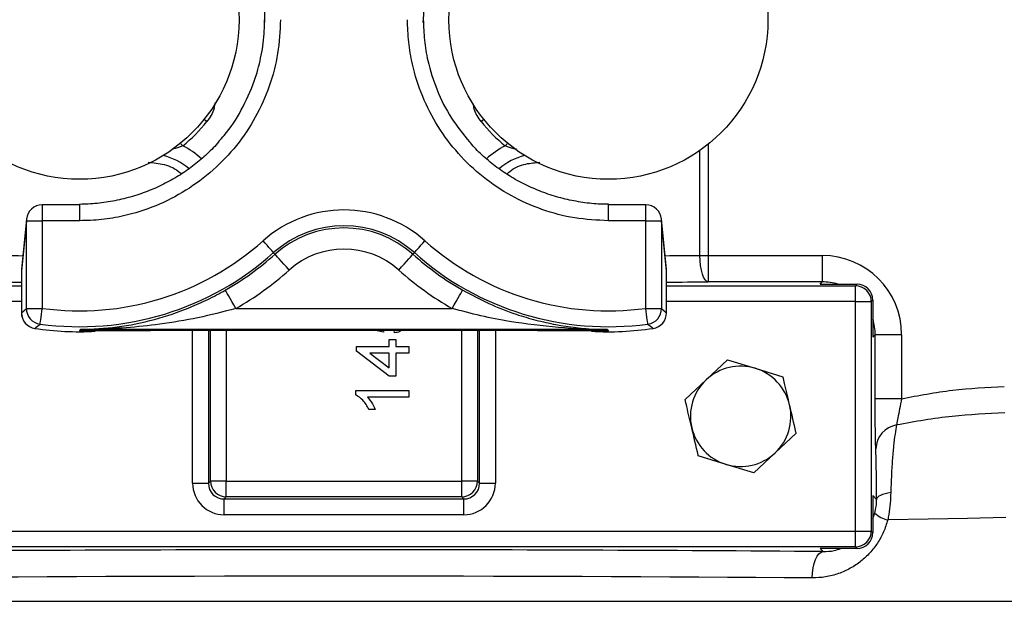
# Model space of a CAD drawing. Header units: millimetres. Extents: x 2267 to 4635, y 1105 to 5811.
# Tile 4 of 23: x 3164 to 3537, y 2435 to 2655. Entities that reach past the tile are written whole.
import ezdxf

# ---------------------------------------------------------------- set-up
doc = ezdxf.new("R2010")
doc.units = ezdxf.units.MM
doc.header["$LTSCALE"] = 2

msp = doc.modelspace()

# ---------------------------------------------------------------- linework, layer by layer
at = {"color": 8, "linetype": 'Continuous', "lineweight": 25}
for p, q in [((3424.57, 2607.48), (3424.57, 2565.4)), ((3421.46, 2565.4), (3421.46, 2605.14)), ((3172.76, 2584.54), (3172.76, 2578.54)), ((3186.86, 2584.54), (3186.86, 2578.54)), ((3386.86, 2578.54), (3386.86, 2584.54)), ((3400.97, 2578.54), (3400.97, 2584.54)), ((3166.79, 2579.13), (3166.76, 2578.54)), ((3406.97, 2578.54), (3406.94, 2579.13)), ((3164.9, 2560.09), (3164.87, 2559.49)), ((3408.85, 2559.49), (3408.82, 2560.09)), ((3093.46, 2553.93), (3164.87, 2553.93)), ((3408.85, 2553.93), (3480.27, 2553.93)), ((3164.87, 2547.93), (3093.46, 2547.93)), ((3480.27, 2547.93), (3408.85, 2547.93)), ((3229.61, 2479.24), (3229.61, 2537.1)), ((3235.59, 2537.1), (3235.59, 2479.24)), ((3236.38, 2480.03), (3236.38, 2537.1)), ((3242.36, 2537.1), (3242.36, 2480.03)), ((3331.36, 2480.03), (3331.36, 2537.1)), ((3337.34, 2537.1), (3337.34, 2480.03)), ((3338.13, 2479.24), (3338.13, 2537.1)), ((3344.11, 2537.1), (3344.11, 2479.24)), ((2854.86, 2434.53), (3718.86, 2434.53))]:
    msp.add_line(p, q, dxfattribs=at)
at = {"color": 7, "linetype": 'Continuous', "lineweight": 25}
for p, q in [((3186.86, 2584.54), (3172.76, 2584.54)), ((3400.97, 2584.54), (3386.86, 2584.54)), ((3166.76, 2578.54), (3164.87, 2559.49)), ((3166.79, 2579.13), (3164.9, 2560.09)), ((3166.76, 2545.38), (3166.76, 2578.54)), ((3166.76, 2578.54), (3172.76, 2578.54)), ((3172.76, 2578.54), (3172.76, 2545.38)), ((3186.86, 2578.54), (3172.76, 2578.54)), ((3400.97, 2578.54), (3386.86, 2578.54)), ((3400.97, 2545.38), (3400.97, 2578.54)), ((3400.97, 2578.54), (3406.97, 2578.54)), ((3408.82, 2560.09), (3406.94, 2579.13)), ((3406.97, 2578.54), (3406.97, 2545.38)), ((3408.85, 2559.49), (3406.97, 2578.54)), ((3260.26, 2566.46), (3260.8, 2565.86)), ((3313.46, 2566.46), (3312.92, 2565.86)), ((3421.46, 2565.4), (3424.57, 2565.4)), ((3424.57, 2565.4), (3467.74, 2565.4)), ((3424.57, 2565.4), (3424.57, 2555.4)), ((3467.74, 2565.4), (3467.74, 2555.4)), ((3164.87, 2559.49), (3164.87, 2543.75)), ((3408.85, 2543.75), (3408.85, 2559.49)), ((3467.74, 2555.4), (3424.57, 2555.4)), ((3466.87, 2554.53), (3467.74, 2555.4)), ((3466.87, 2554.53), (3480.86, 2554.53)), ((3480.27, 2553.93), (3480.86, 2554.53)), ((3480.27, 2547.93), (3480.27, 2553.93)), ((3480.27, 2461.12), (3480.27, 2547.93)), ((3480.27, 2547.93), (3486.27, 2547.93)), ((3486.86, 2548.53), (3486.27, 2547.93)), ((3486.27, 2547.93), (3486.27, 2461.12)), ((3486.86, 2548.53), (3486.86, 2534.53)), ((3164.87, 2543.75), (3166.76, 2545.38)), ((3166.76, 2545.38), (3172.76, 2545.38)), ((3245.96, 2545.34), (3327.77, 2545.34)), ((3400.97, 2545.38), (3406.97, 2545.38)), ((3406.97, 2545.38), (3408.85, 2543.75)), ((3187.28, 2537.35), (3187.29, 2537.35)), ((3386.37, 2537.34), (3187.35, 2537.34)), ((3228.7, 2537.1), (3345.03, 2537.1)), ((3301.83, 2536.39), (3298.31, 2537.1)), ((3301.9, 2537.1), (3301.83, 2536.39)), ((3305.94, 2536.14), (3305.84, 2537.1)), ((3386.44, 2537.35), (3386.45, 2537.35)), ((3303.89, 2531.01), (3303.89, 2533.57)), ((3303.89, 2533.57), (3306.45, 2533.57)), ((3306.45, 2533.57), (3306.45, 2531.01)), ((3487.74, 2535.41), (3486.86, 2534.53)), ((3487.74, 2511.18), (3487.74, 2535.41)), ((3497.74, 2535.41), (3487.74, 2535.41)), ((3497.74, 2535.41), (3497.74, 2511.18)), ((3291.58, 2531.01), (3303.89, 2531.01)), ((3291.58, 2529.21), (3291.58, 2531.01)), ((3303.89, 2519.73), (3291.58, 2529.21)), ((3303.89, 2528.45), (3296.68, 2528.45)), ((3296.68, 2528.45), (3303.89, 2522.89)), ((3303.89, 2522.89), (3303.89, 2528.45)), ((3306.45, 2531.01), (3311.32, 2531.01)), ((3306.45, 2528.45), (3306.45, 2519.73)), ((3311.32, 2528.45), (3306.45, 2528.45)), ((3311.32, 2531.01), (3311.32, 2528.45)), ((3431.87, 2525.89), (3423.87, 2518.39)), ((3431.87, 2525.89), (3442.37, 2522.71)), ((3442.37, 2522.71), (3452.87, 2519.53)), ((3306.45, 2519.73), (3303.89, 2519.73)), ((3423.87, 2518.39), (3415.87, 2510.89)), ((3291.32, 2512.69), (3291.32, 2514.34)), ((3291.32, 2514.34), (3311.32, 2514.34)), ((3311.32, 2514.34), (3311.32, 2511.78)), ((3311.32, 2511.78), (3295.74, 2511.78)), ((3497.74, 2511.18), (3487.74, 2511.18)), ((3298.69, 2507.16), (3296.32, 2507.16)), ((3449.86, 2490.67), (3457.86, 2498.17)), ((3431.35, 2486.35), (3420.85, 2489.53)), ((3441.85, 2483.16), (3449.86, 2490.67)), ((3441.85, 2483.16), (3431.35, 2486.35)), ((3235.59, 2479.24), (3236.38, 2480.03)), ((3242.36, 2480.03), (3236.38, 2480.03)), ((3242.36, 2480.03), (3331.36, 2480.03)), ((3242.36, 2474.05), (3242.36, 2480.03)), ((3337.34, 2480.03), (3331.36, 2480.03)), ((3331.36, 2474.05), (3331.36, 2480.03)), ((3337.34, 2480.03), (3338.13, 2479.24)), ((3229.61, 2479.24), (3235.59, 2479.24)), ((3338.13, 2479.24), (3344.11, 2479.24)), ((3242.36, 2474.05), (3241.57, 2473.26)), ((3241.57, 2473.26), (3332.16, 2473.26)), ((3241.57, 2467.28), (3241.57, 2473.26)), ((3331.36, 2474.05), (3242.36, 2474.05)), ((3332.16, 2473.26), (3331.36, 2474.05)), ((3332.16, 2467.28), (3332.16, 2473.26)), ((3486.86, 2474.53), (3488.27, 2473.11)), ((3486.86, 2474.53), (3486.86, 2460.53)), ((3332.16, 2467.28), (3241.57, 2467.28)), ((3486.86, 2465.91), (3487.61, 2467.94)), ((3093.46, 2461.12), (3480.27, 2461.12)), ((3480.27, 2455.12), (3480.27, 2461.12)), ((3480.27, 2461.12), (3486.27, 2461.12)), ((3486.27, 2461.12), (3486.86, 2460.53)), ((3480.27, 2455.12), (3093.46, 2455.12)), ((3480.86, 2454.53), (3466.87, 2454.53)), ((3468.04, 2453.36), (3466.87, 2454.53)), ((3480.86, 2454.53), (3480.27, 2455.12))]:
    msp.add_line(p, q, dxfattribs=at)
at = {"color": 8, "linetype": 'Continuous', "lineweight": 25, "flags": 128}
for points in [[(3235, 2616.05), (3234.13, 2616.74), (3233.96, 2616.88)], [(3339.76, 2616.88), (3339.59, 2616.74), (3338.73, 2616.05)], [(3225.91, 2606.86), (3225.21, 2607.71), (3225.07, 2607.88)], [(3348.65, 2607.88), (3348.51, 2607.71), (3347.81, 2606.86)], [(3537.12, 2466.2), (3522.63, 2465.93), (3507.75, 2465.64), (3492.5, 2465.35)]]:
    msp.add_lwpolyline(points, dxfattribs=at)
at = {"color": 7, "linetype": 'Continuous', "lineweight": 25, "flags": 128}
for points in [[(3260.26, 2566.46), (3260.18, 2566.56), (3259.94, 2566.83), (3259.57, 2567.24), (3259.07, 2567.8), (3258.47, 2568.47), (3257.78, 2569.24), (3257.04, 2570.07), (3256.26, 2570.93)], [(3313.46, 2566.46), (3313.55, 2566.56), (3313.78, 2566.83), (3314.16, 2567.24), (3314.66, 2567.8), (3315.26, 2568.47), (3315.95, 2569.24), (3316.69, 2570.07), (3317.46, 2570.93)], [(3266.13, 2559.9), (3265.11, 2561.05), (3264.12, 2562.16), (3263.2, 2563.18), (3262.4, 2564.08), (3261.73, 2564.82), (3261.23, 2565.38), (3260.92, 2565.73), (3260.8, 2565.86)], [(3307.59, 2559.9), (3308.62, 2561.05), (3309.61, 2562.16), (3310.52, 2563.18), (3311.33, 2564.08), (3311.99, 2564.82), (3312.49, 2565.38), (3312.8, 2565.73), (3312.92, 2565.86)], [(3424.57, 2555.4), (3423.97, 2555.62), (3423.39, 2556.21), (3422.86, 2557.15), (3422.39, 2558.39), (3422, 2559.9), (3421.71, 2561.61), (3421.53, 2563.47), (3421.46, 2565.4)], [(3245.96, 2545.34), (3245.19, 2546.68), (3244.45, 2547.97), (3243.77, 2549.16), (3243.17, 2550.21), (3242.67, 2551.07), (3242.3, 2551.72), (3242.07, 2552.13), (3241.98, 2552.28)], [(3327.77, 2545.34), (3328.54, 2546.68), (3329.27, 2547.97), (3329.96, 2549.16), (3330.56, 2550.21), (3331.05, 2551.07), (3331.42, 2551.72), (3331.66, 2552.13), (3331.74, 2552.28)], [(3171.95, 2539.44), (3171.96, 2539.57), (3172.01, 2539.92), (3172.09, 2540.48), (3172.19, 2541.22), (3172.31, 2542.11), (3172.45, 2543.13), (3172.6, 2544.24), (3172.76, 2545.38)], [(3401.78, 2539.44), (3401.76, 2539.57), (3401.71, 2539.92), (3401.64, 2540.48), (3401.54, 2541.22), (3401.41, 2542.11), (3401.27, 2543.13), (3401.12, 2544.24), (3400.97, 2545.38)], [(3186.86, 2536.96), (3186.93, 2537.03), (3186.93, 2537.04), (3186.95, 2537.06), (3187.03, 2537.15), (3187.03, 2537.16), (3187.05, 2537.17), (3187.1, 2537.23), (3187.2, 2537.35)], [(3187.29, 2537.35), (3186.98, 2537.07), (3186.93, 2537.02), (3186.86, 2536.96)], [(3187.35, 2537.34), (3186.98, 2537.05), (3186.86, 2536.96)], [(3386.86, 2536.96), (3386.74, 2537.05), (3386.37, 2537.34)], [(3386.53, 2537.35), (3386.69, 2537.15), (3386.8, 2537.03), (3386.86, 2536.96)], [(3493.62, 2475.7), (3492.48, 2475.49), (3491.45, 2475.23), (3490.53, 2474.94), (3489.76, 2474.62), (3489.13, 2474.27), (3488.67, 2473.89), (3488.39, 2473.51), (3488.27, 2473.11)], [(3463.94, 2443.36), (3464.03, 2445.29), (3464.27, 2447.15), (3464.65, 2448.87), (3465.16, 2450.38), (3465.78, 2451.62), (3466.48, 2452.55), (3467.24, 2453.14), (3468.04, 2453.36)]]:
    msp.add_lwpolyline(points, dxfattribs=at)
at = {"color": 7, "linetype": 'Continuous', "lineweight": 25}
for centre in [(3186.86, 2654.53), (3386.86, 2654.53)]:
    msp.add_circle(centre, 60.3, dxfattribs=at)
for centre, radius, start, end in [((3186.86, 2654.53), 61.62, 309.3234, 321.3615), ((3386.86, 2654.53), 61.62, 218.6385, 230.6766), ((3172.76, 2578.54), 6, 90, 174.3466), ((3400.97, 2578.54), 6, 5.6534, 90), ((3286.86, 2536.73), 45.9, 48.1897, 131.8103), ((3286.86, 2536.73), 39.9, 48.1897, 131.8103), ((3286.86, 2536.73), 39.09, 48.1897, 131.8103), ((3186.86, 2648.53), 104.1, 262.2137, 311.8103), ((3386.86, 2648.53), 104.1, 228.1897, 277.7863), ((3186.86, 2648.53), 110.1, 262.2137, 311.8103), ((3186.86, 2648.53), 110.91, 299.7993, 311.8103), ((3286.86, 2536.73), 31.09, 48.1897, 131.8103), ((3386.86, 2648.53), 110.91, 228.1897, 240.2007), ((3386.86, 2648.53), 110.1, 228.1897, 277.7863), ((3170.87, 2559.49), 6, 174.3466, 180), ((3186.86, 2648.53), 118.91, 299.7993, 311.8103), ((3386.86, 2648.53), 118.91, 228.1897, 240.2007), ((3402.85, 2559.49), 6, 0, 5.6534), ((3480.27, 2547.93), 6, 0.0225, 89.9775), ((3170.87, 2543.75), 6, 180, 261.3235), ((3170.88, 2543.75), 6, 180.0167, 261.307), ((3172.76, 2545.39), 6, 180.0166, 262.1972), ((3400.96, 2545.39), 6, 277.8028, 359.9834), ((3402.85, 2543.75), 6, 278.6765, 0), ((3402.85, 2543.75), 6, 278.693, 359.9833), ((2959.97, 2796.39), 333.1, 309.0828, 309.5223), ((3615.27, 2798.23), 335.48, 230.4792, 230.9157), ((3186.86, 2648.53), 111.99, 261.3235, 273.0299), ((3386.86, 2648.53), 111.99, 266.7067, 278.6765), ((3603.85, 2775.5), 322.47, 227.6061, 227.7085), ((3436.86, 2504.53), 19, 73.1437, 133.1437), ((3436.86, 2504.53), 19, 13.1437, 73.1437), ((3436.86, 2504.53), 19, 133.1437, 193.1437), ((3436.86, 2504.53), 19, 313.1437, 13.1437), ((3436.86, 2504.53), 19, 193.1437, 253.1437), ((3497.47, 2491.89), 9.52, 99.8886, 177.788), ((3436.86, 2504.53), 19, 253.1437, 313.1437), ((3242.41, 2480.08), 6.03, 180.5047, 269.4954), ((3331.31, 2480.08), 6.03, 270.5046, 359.4953), ((3494.17, 2474.44), 9.24, 224.7617, 259.6283), ((3480.27, 2461.13), 6, 270.0225, 359.9775)]:
    msp.add_arc(centre, radius, start, end, dxfattribs=at)
at = {"color": 8, "linetype": 'Continuous', "lineweight": 25}
for centre, radius, start, end in [((3212.86, 2580.4), 29.5, 47.0903, 63.7432), ((3360.86, 2580.4), 29.5, 116.2568, 133.0317), ((3212.86, 2580.4), 23.52, 49.5064, 76.0023), ((3360.86, 2580.4), 23.52, 103.9977, 130.8039)]:
    msp.add_arc(centre, radius, start, end, dxfattribs=at)
for centre, major_axis, ratio, start_param, end_param in [((3286.86, 2572.73), (432, 0), 0.017859, 4.395554, 4.427436), ((3286.86, 2572.73), (432, 0), 0.017859, 4.997342, 5.029224), ((3286.86, 2562.74), (442, 0), 0.017455, 4.395554, 4.432768), ((3286.86, 2562.74), (442, 0), 0.017455, 4.99201, 5.029224), ((3467.73, 2535.4), (14.15, 14.15), 0.999391, 0.488109, 0.785246), ((3467.73, 2535.4), (14.15, 14.15), 0.999391, 5.497939, 5.795076)]:
    msp.add_ellipse(centre, major_axis=major_axis, ratio=ratio, start_param=start_param, end_param=end_param, dxfattribs=at)
at = {"color": 7, "linetype": 'Continuous', "lineweight": 25}
for centre, major_axis, ratio, start_param, end_param in [((3467.73, 2535.4), (-21.22, -21.22), 0.999695, 2.356347, 3.926839), ((3480.86, 2548.53), (4.24, 4.24), 0.999695, 5.497939, 7.068431), ((3241.66, 2479.33), (8.55, 8.55), 0.992433, 2.359993, 3.923193), ((3241.66, 2479.33), (4.34, 4.34), 0.977691, 2.359993, 3.923193), ((3332.06, 2479.33), (4.34, -4.34), 0.977691, 5.501585, 7.064785), ((3332.06, 2479.33), (-8.55, 8.55), 0.992433, 2.359993, 3.923193), ((3480.86, 2460.53), (4.24, -4.24), 0.999695, 5.497939, 7.068431), ((3286.86, 2446.32), (442, 0), 0.017455, 1.14846, 1.993133), ((3286.86, 2436.32), (432, 0), 0.017859, 1.14846, 1.993133)]:
    msp.add_ellipse(centre, major_axis=major_axis, ratio=ratio, start_param=start_param, end_param=end_param, dxfattribs=at)
for points, knots in [([(3239.33, 2699.99), (3241.73, 2697.01), (3246.57, 2691), (3251.85, 2680.48), (3255.48, 2669.12), (3256.76, 2659.96), (3256.84, 2654.76), (3256.86, 2653.59)], [0, 0, 0, 0, 0.226066, 0.455854, 0.69227, 0.930297, 1, 1, 1, 1]), ([(3316.86, 2653.59), (3317.05, 2657.47), (3317.43, 2665.36), (3320.46, 2676.84), (3325.38, 2687.66), (3330.07, 2695.3), (3333.54, 2698.87), (3334.21, 2699.56)], [0, 0, 0, 0, 0.232109, 0.470913, 0.703057, 0.94192, 1, 1, 1, 1]), ([(3262.86, 2654.63), (3262.65, 2650.35), (3262.22, 2641.78), (3258.89, 2629.29), (3253.63, 2617.54), (3246.46, 2606.82), (3237.57, 2597.49), (3227.27, 2589.75), (3215.81, 2583.89), (3204.95, 2580.48), (3195.22, 2578.81), (3189.65, 2578.63), (3186.86, 2578.54)], [0, 0, 0, 0, 0.1075522, 0.2151052, 0.3226596, 0.4302149, 0.5376987, 0.6451807, 0.7525387, 0.8598957, 0.9299478, 1, 1, 1, 1]), ([(3239.54, 2608.69), (3240.21, 2609.38), (3243.59, 2612.84), (3248.27, 2620.46), (3252.86, 2630.37), (3255.54, 2640.13), (3256.71, 2647.96), (3256.82, 2652.83), (3256.86, 2654.63)], [0, 0, 0, 0, 0.057244, 0.289521, 0.528531, 0.708835, 0.892209, 1, 1, 1, 1]), ([(3386.86, 2578.54), (3382.59, 2578.75), (3374.06, 2579.18), (3361.61, 2582.5), (3349.89, 2587.74), (3339.2, 2594.89), (3329.89, 2603.75), (3322.15, 2614.03), (3316.28, 2625.48), (3312.84, 2636.37), (3311.14, 2646.16), (3310.95, 2651.81), (3310.86, 2654.63)], [0, 0, 0, 0, 0.107204, 0.214408, 0.32161, 0.428812, 0.536081, 0.643351, 0.750744, 0.858137, 0.929068, 1, 1, 1, 1]), ([(3316.86, 2654.63), (3316.95, 2652.05), (3317.11, 2646.85), (3318.66, 2637.87), (3321.82, 2627.84), (3327.06, 2617.36), (3331.91, 2611.3), (3334.26, 2608.36)], [0, 0, 0, 0, 0.153538, 0.308975, 0.539591, 0.776849, 1, 1, 1, 1]), ([(3239.63, 2608.6), (3239.6, 2608.57), (3238.26, 2606.84), (3235.15, 2603.81), (3230.31, 2599.57), (3225, 2595.86), (3219.31, 2592.6), (3213.24, 2589.85), (3206.87, 2587.64), (3200.27, 2586.02), (3193.57, 2584.98), (3189.07, 2584.82), (3186.84, 2584.74)], [0, 0, 0, 0, 0.0016535, 0.1102209, 0.2172515, 0.3251624, 0.4350546, 0.5467233, 0.6598039, 0.77379, 0.8880934, 1, 1, 1, 1]), ([(3386.86, 2584.8), (3385.85, 2584.8), (3382.61, 2584.77), (3377.12, 2585.4), (3370.48, 2586.66), (3363.95, 2588.56), (3357.64, 2591.05), (3351.62, 2594.1), (3345.98, 2597.67), (3340.82, 2601.74), (3336.93, 2605.33), (3334.95, 2607.7), (3334.35, 2608.42)], [0, 0, 0, 0, 0.051107, 0.164082, 0.278132, 0.392732, 0.507189, 0.620825, 0.733169, 0.843921, 0.952986, 1, 1, 1, 1]), ([(3212.86, 2600.7), (3214.87, 2600.49), (3219.09, 2600.06), (3223.49, 2598.21), (3225.17, 2596.4), (3225.34, 2596.22)], [0, 0, 0, 0, 0.44919, 0.945576, 1, 1, 1, 1]), ([(3348.5, 2596.21), (3348.83, 2596.54), (3350.74, 2598.49), (3355.15, 2600.19), (3359.12, 2600.55), (3360.86, 2600.7)], [0, 0, 0, 0, 0.104885, 0.608757, 1, 1, 1, 1]), ([(3187.2, 2537.35), (3191.84, 2537.56), (3201.18, 2537.99), (3215, 2540.86), (3226.42, 2544.69), (3235.36, 2548.66), (3239.77, 2551.08), (3241.98, 2552.28)], [0, 0, 0, 0, 0.249918, 0.503624, 0.747474, 0.873802, 1, 1, 1, 1]), ([(3331.74, 2552.28), (3335.01, 2550.54), (3341.63, 2546.99), (3350.96, 2543.4), (3359.43, 2540.87), (3369.53, 2538.62), (3378.59, 2537.52), (3385.12, 2537.38), (3386.53, 2537.35)], [0, 0, 0, 0, 0.1856188, 0.3765631, 0.5120448, 0.6475561, 0.9242685, 1, 1, 1, 1]), ([(3245.96, 2545.34), (3241.2, 2544.1), (3231.67, 2541.61), (3217.81, 2539.36), (3204.52, 2537.93), (3194.54, 2537.45), (3188.79, 2537.35), (3187.28, 2537.35), (3187.28, 2537.35)], [0, 0, 0, 0, 0.245996, 0.492335, 0.707666, 0.92302, 0.999974, 1, 1, 1, 1]), ([(3386.45, 2537.35), (3386.45, 2537.35), (3380.29, 2537.35), (3367.95, 2537.92), (3351.99, 2539.89), (3338.57, 2542.46), (3331.38, 2544.38), (3327.77, 2545.34)], [0, 0, 0, 0, 0.0000258, 0.3128569, 0.6277777, 0.8133064, 1, 1, 1, 1]), ([(3186.86, 2536.96), (3186.89, 2536.96), (3191.18, 2536.98), (3199.73, 2537.02), (3210.95, 2537.07), (3220.63, 2537.09), (3226, 2537.1), (3228.7, 2537.1)], [0, 0, 0, 0, 0.00213, 0.312457, 0.623135, 0.81089, 1, 1, 1, 1]), ([(3187.2, 2537.35), (3187.21, 2537.35), (3187.23, 2537.35), (3187.26, 2537.35), (3187.28, 2537.35)], [0, 0, 0, 0, 0.273524, 1, 1, 1, 1]), ([(3187.35, 2537.34), (3187.35, 2537.34), (3187.33, 2537.34), (3187.3, 2537.35), (3187.29, 2537.35)], [0, 0, 0, 0, 0.274497, 1, 1, 1, 1]), ([(3308.74, 2537.1), (3308.47, 2536.92), (3307.64, 2536.34), (3306.63, 2536.22), (3305.94, 2536.14)], [0, 0, 0, 0, 0.318086, 1, 1, 1, 1]), ([(3345.03, 2537.1), (3347.7, 2537.1), (3353.07, 2537.09), (3362.74, 2537.07), (3373.99, 2537.02), (3382.54, 2536.98), (3386.83, 2536.96), (3386.86, 2536.96)], [0, 0, 0, 0, 0.187522, 0.376865, 0.686984, 0.99787, 1, 1, 1, 1]), ([(3386.37, 2537.34), (3386.38, 2537.34), (3386.4, 2537.34), (3386.42, 2537.35), (3386.44, 2537.35)], [0, 0, 0, 0, 0.274497, 1, 1, 1, 1]), ([(3386.45, 2537.35), (3386.47, 2537.35), (3386.49, 2537.35), (3386.52, 2537.35), (3386.53, 2537.35)], [0, 0, 0, 0, 0.726476, 1, 1, 1, 1]), ([(3455.36, 2508.85), (3454.74, 2511.54), (3453.9, 2515.13), (3453.07, 2518.66), (3452.87, 2519.53)], [0, 0, 0, 0, 0.751881, 1, 1, 1, 1]), ([(3497.74, 2511.18), (3504.12, 2512.42), (3516.95, 2514.9), (3530, 2515.5), (3536.56, 2515.8)], [0, 0, 0, 0, 0.497721, 1, 1, 1, 1]), ([(3296.32, 2507.16), (3295.62, 2508.41), (3294.35, 2510.63), (3292.25, 2512.06), (3291.32, 2512.69)], [0, 0, 0, 0, 0.560441, 1, 1, 1, 1]), ([(3295.74, 2511.78), (3296.4, 2510.99), (3297.57, 2509.57), (3298.35, 2507.9), (3298.69, 2507.16)], [0, 0, 0, 0, 0.559689, 1, 1, 1, 1]), ([(3418.36, 2500.21), (3417.73, 2502.9), (3416.89, 2506.49), (3416.07, 2510.02), (3415.87, 2510.89)], [0, 0, 0, 0, 0.751881, 1, 1, 1, 1]), ([(3487.96, 2492.26), (3487.92, 2493.33), (3487.85, 2495.47), (3487.78, 2500.97), (3487.74, 2506.46), (3487.74, 2509.96), (3487.74, 2511.18)], [0, 0, 0, 0, 0.280579, 0.560954, 0.846484, 1, 1, 1, 1]), ([(3497.74, 2511.18), (3497.48, 2509.89), (3496.97, 2507.3), (3496.3, 2503.91), (3495.95, 2502.03), (3495.85, 2501.38), (3495.83, 2501.27)], [0, 0, 0, 0, 0.315524, 0.631475, 0.93264, 1, 1, 1, 1]), ([(3457.86, 2498.17), (3457.83, 2498.27), (3457.01, 2501.79), (3456.18, 2505.37), (3455.36, 2508.85)], [0, 0, 0, 0, 0.02988, 1, 1, 1, 1]), ([(3536.73, 2505.8), (3530.09, 2505.51), (3516.36, 2504.91), (3502.82, 2502.51), (3495.83, 2501.27)], [0, 0, 0, 0, 0.484051, 1, 1, 1, 1]), ([(3420.85, 2489.53), (3420.83, 2489.63), (3420.01, 2493.15), (3419.17, 2496.73), (3418.36, 2500.21)], [0, 0, 0, 0, 0.02988, 1, 1, 1, 1]), ([(3495.83, 2501.27), (3495.63, 2500.19), (3495.21, 2498), (3494.66, 2493.41), (3494.18, 2487.92), (3493.83, 2481.97), (3493.69, 2477.67), (3493.62, 2475.7)], [0, 0, 0, 0, 0.20402, 0.414018, 0.615807, 0.824411, 1, 1, 1, 1]), ([(3488.27, 2473.11), (3488.26, 2474.63), (3488.24, 2477.71), (3488.2, 2481.84), (3488.14, 2485.52), (3488.06, 2489.27), (3488, 2491.13), (3487.96, 2492.26)], [0, 0, 0, 0, 0.177067, 0.359747, 0.536665, 0.717953, 1, 1, 1, 1]), ([(3487.61, 2467.94), (3487.8, 2468.79), (3488.21, 2470.54), (3488.25, 2472.24), (3488.27, 2473.11)], [0, 0, 0, 0, 0.4837812, 1, 1, 1, 1]), ([(3493.62, 2475.7), (3493.56, 2474.35), (3493.44, 2471.61), (3493.01, 2468.1), (3492.63, 2466.03), (3492.5, 2465.35)], [0, 0, 0, 0, 0.396341, 0.804106, 1, 1, 1, 1]), ([(3492.5, 2465.35), (3492.01, 2463.8), (3491.03, 2460.7), (3488.68, 2456.5), (3485.79, 2452.79), (3482.33, 2449.55), (3478.35, 2446.89), (3473.85, 2444.88), (3469.01, 2443.58), (3465.63, 2443.43), (3463.94, 2443.36)], [0, 0, 0, 0, 0.119158, 0.238375, 0.357112, 0.475899, 0.603451, 0.731035, 0.865518, 1, 1, 1, 1]), ([(3468.04, 2453.36), (3469.44, 2453.4), (3471.76, 2453.47), (3473.94, 2454.23), (3474.79, 2454.53)], [0, 0, 0, 0, 0.608257, 1, 1, 1, 1])]:
    msp.add_open_spline(points, degree=3, knots=knots, dxfattribs=at)
at = {"color": 8, "linetype": 'Continuous', "lineweight": 25}
for points, knots in [([(3238.04, 2623.16), (3237.96, 2622.47), (3237.67, 2619.86), (3236.13, 2617.67), (3235, 2616.05)], [0, 0, 0, 0, 0.262632, 1, 1, 1, 1]), ([(3338.73, 2616.05), (3337.66, 2617.54), (3336.18, 2619.61), (3335.87, 2622.09), (3335.79, 2622.78)], [0, 0, 0, 0, 0.720005, 1, 1, 1, 1]), ([(3225.91, 2606.86), (3224.61, 2606.39), (3223.26, 2605.91), (3221.96, 2605.64), (3221.91, 2605.64)], [0, 0, 0, 0, 0.96463, 1, 1, 1, 1]), ([(3352.13, 2605.59), (3351.78, 2605.66), (3350.36, 2605.94), (3348.9, 2606.47), (3347.81, 2606.86)], [0, 0, 0, 0, 0.250006, 1, 1, 1, 1])]:
    msp.add_open_spline(points, degree=3, knots=knots, dxfattribs=at)

doc.saveas('drawing.dxf')
